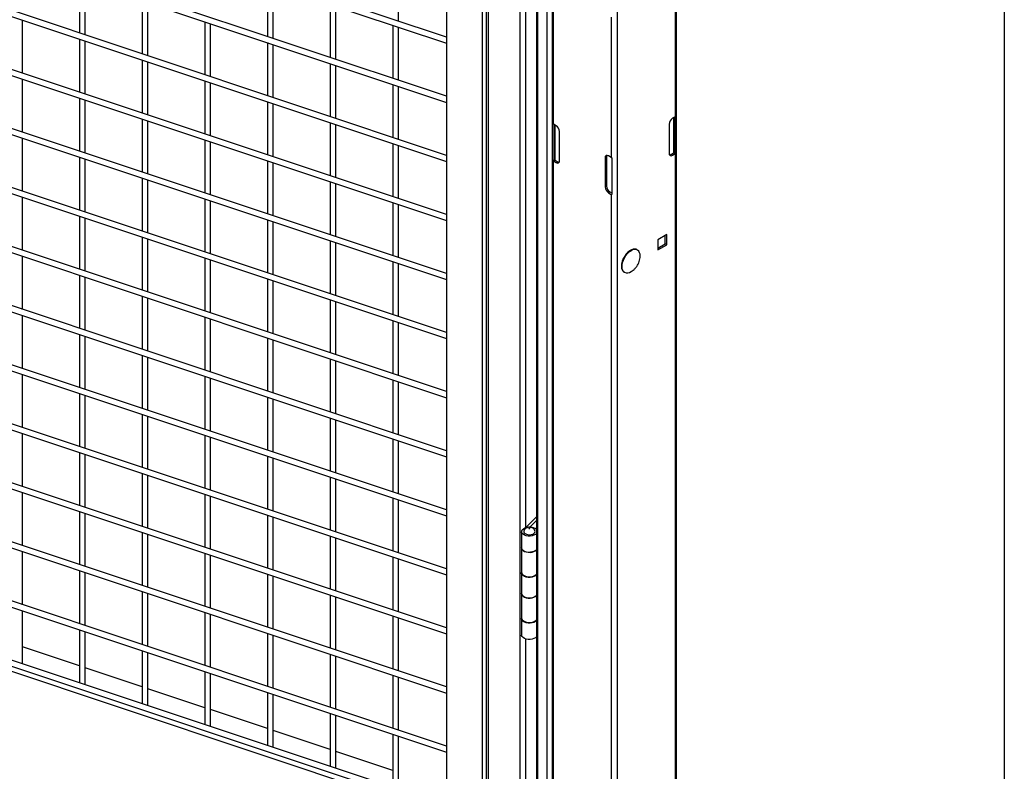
# Model space of a CAD drawing. Header units: inches. Extents: x 0.2 to 10.8, y 0.2 to 8.2.
# Tile 49 of 57: x 9.6 to 10.8, y 5.3 to 6.2. Entities that reach past the tile are written whole.
import ezdxf

# ---------------------------------------------------------------- set-up
doc = ezdxf.new("R2010")
doc.units = ezdxf.units.IN
doc.header["$MEASUREMENT"] = 0
doc.layers.add('TEXT', color=140, linetype='Continuous', lineweight=25)

msp = doc.modelspace()

# ---------------------------------------------------------------- linework, layer by layer
for p, q in [((10.37236, 3.71284), (10.37236, 6.94924)), ((10.30431, 3.67236), (10.30431, 6.90876)), ((10.10763, 6.15416), (8.62065, 6.64976)), ((8.61977, 6.64303), (10.10763, 6.14713)), ((10.22919, 6.62068), (10.22919, 3.71284)), ((10.10763, 6.08611), (8.62065, 6.58172)), ((8.61977, 6.57499), (10.10763, 6.07908)), ((10.15315, 6.57321), (10.15315, 3.91945)), ((10.15575, 3.91684), (10.15575, 6.5706)), ((10.19183, 6.55857), (10.19183, 3.90482)), ((10.10763, 6.54411), (10.10763, 3.97676)), ((10.21099, 6.5516), (10.21099, 3.89784)), ((10.21261, 3.89558), (10.21261, 6.54934)), ((10.22322, 6.54322), (10.22322, 3.88946)), ((10.14858, 6.53046), (10.14858, 3.96311)), ((10.10763, 6.01807), (8.62065, 6.51367)), ((8.61977, 6.50694), (10.10763, 6.01104)), ((10.10763, 5.95002), (8.62065, 6.44563)), ((8.61977, 6.4389), (10.10763, 5.94299)), ((10.10763, 5.88198), (8.62065, 6.37758)), ((8.61977, 6.37085), (10.10763, 5.87495)), ((10.10763, 5.81393), (8.62065, 6.30954)), ((8.61977, 6.30281), (10.10763, 5.8069)), ((10.10763, 5.74589), (8.62065, 6.24149)), ((8.61977, 6.23476), (10.10763, 5.73886)), ((10.05219, 6.17264), (10.05219, 6.23365)), ((9.68468, 6.22005), (9.68468, 6.15904)), ((9.69134, 6.15681), (9.69134, 6.21783)), ((9.90118, 6.21594), (9.90118, 6.15492)), ((10.23065, 6.0541), (10.23065, 6.21571)), ((10.3709, 6.22422), (10.3709, 6.06261)), ((9.90785, 6.1527), (9.90785, 6.21372)), ((10.19895, 5.58961), (10.19895, 6.20937)), ((9.75685, 6.196), (9.75685, 6.13498)), ((9.76351, 6.13276), (9.76351, 6.19378)), ((9.97335, 6.19188), (9.97335, 6.13087)), ((9.98002, 6.12864), (9.98002, 6.18966)), ((10.10763, 5.67784), (8.62065, 6.17345)), ((9.61918, 6.11282), (9.61918, 6.17384)), ((9.82902, 6.17195), (9.82902, 6.11093)), ((10.29724, 6.17727), (10.29724, 6.01566)), ((8.61977, 6.16672), (10.10763, 5.67081)), ((9.83568, 6.10871), (9.83568, 6.16972)), ((10.04552, 6.16783), (10.04552, 6.10681)), ((10.05219, 6.10459), (10.05219, 6.16561)), ((9.68468, 6.15201), (9.68468, 6.09099)), ((9.69134, 6.08877), (9.69134, 6.14979)), ((9.90118, 6.14789), (9.90118, 6.08687)), ((9.90785, 6.08465), (9.90785, 6.14567)), ((9.75685, 6.12796), (9.75685, 6.06694)), ((9.76351, 6.06472), (9.76351, 6.12573)), ((9.97335, 6.12384), (9.97335, 6.06282)), ((9.98002, 6.0606), (9.98002, 6.12162)), ((10.10763, 5.6098), (8.62065, 6.1054)), ((9.61918, 6.04478), (9.61918, 6.1058)), ((9.82902, 6.1039), (9.82902, 6.04288)), ((8.61977, 6.09867), (10.10763, 5.60277)), ((9.83568, 6.04066), (9.83568, 6.10168)), ((10.04552, 6.09979), (10.04552, 6.03877)), ((10.05219, 6.03655), (10.05219, 6.09756)), ((9.68468, 6.08396), (9.68468, 6.02295)), ((9.69134, 6.02072), (9.69134, 6.08174)), ((9.90118, 6.07985), (9.90118, 6.01883)), ((9.90785, 6.01661), (9.90785, 6.07763)), ((9.75685, 6.05991), (9.75685, 5.99889)), ((9.76351, 5.99667), (9.76351, 6.05769)), ((10.3709, 6.06261), (10.36766, 6.06074)), ((10.36919, 6.02107), (10.36919, 6.06162)), ((10.36968, 6.06191), (10.36968, 6.02146)), ((10.37144, 6.06298), (10.37144, 6.02045)), ((9.97335, 6.05579), (9.97335, 5.99478)), ((9.98002, 5.99255), (9.98002, 6.05357)), ((10.23011, 6.01194), (10.23011, 6.05447)), ((10.2339, 6.05223), (10.23065, 6.0541)), ((10.23187, 6.01296), (10.23187, 6.0534)), ((10.23236, 6.05312), (10.23236, 6.01256)), ((10.23773, 6.01192), (10.23773, 6.0456)), ((10.36383, 6.0541), (10.36383, 6.02042)), ((10.10763, 5.54175), (8.62065, 6.03736)), ((9.61918, 5.97673), (9.61918, 6.03775)), ((9.82902, 6.03586), (9.82902, 5.97484)), ((8.61977, 6.03063), (10.10763, 5.53472)), ((9.83568, 5.97262), (9.83568, 6.03363)), ((10.04552, 6.03174), (10.04552, 5.97072)), ((10.05219, 5.9685), (10.05219, 6.02952)), ((9.68468, 6.01592), (9.68468, 5.9549)), ((9.69134, 5.95268), (9.69134, 6.0137)), ((9.90118, 6.0118), (9.90118, 5.95078)), ((10.23011, 6.01194), (10.23187, 6.01296)), ((10.23065, 5.03343), (10.23065, 6.01158)), ((10.23065, 6.01158), (10.2339, 6.0097)), ((10.23236, 6.01256), (10.2356, 6.01069)), ((10.29188, 6.01631), (10.29017, 6.01532)), ((10.29017, 6.01532), (10.29017, 5.98164)), ((10.29188, 6.01631), (10.29188, 5.98263)), ((10.29724, 6.01566), (10.294, 6.01754)), ((10.29788, 6.01535), (10.29788, 5.97282)), ((10.36595, 6.0192), (10.36919, 6.02107)), ((10.36766, 6.01821), (10.36595, 6.0192)), ((10.36766, 6.01821), (10.3709, 6.02008)), ((10.37144, 6.02045), (10.36968, 6.02146)), ((10.3709, 6.02008), (10.3709, 5.04193)), ((9.90785, 5.94856), (9.90785, 6.00958)), ((10.2339, 6.0097), (10.2356, 6.01069)), ((9.75685, 5.99186), (9.75685, 5.93085)), ((9.76351, 5.92863), (9.76351, 5.98964)), ((9.97335, 5.98775), (9.97335, 5.92673)), ((9.98002, 5.92451), (9.98002, 5.98553)), ((10.29017, 5.98164), (10.29188, 5.98263)), ((10.10763, 5.47371), (8.62065, 5.96931)), ((9.61918, 5.90869), (9.61918, 5.96971)), ((9.82902, 5.96781), (9.82902, 5.90679)), ((10.29571, 5.97599), (10.294, 5.97501)), ((10.294, 5.97501), (10.29724, 5.97314)), ((10.29571, 5.97599), (10.29788, 5.97474)), ((10.29724, 5.97314), (10.29724, 4.99499)), ((8.61977, 5.96258), (10.10763, 5.46668)), ((9.83568, 5.90457), (9.83568, 5.96559)), ((10.04552, 5.9637), (10.04552, 5.90268)), ((10.05219, 5.90046), (10.05219, 5.96147)), ((9.68468, 5.94787), (9.68468, 5.88686)), ((9.69134, 5.88463), (9.69134, 5.94565)), ((9.90118, 5.94376), (9.90118, 5.88274)), ((9.90785, 5.88052), (9.90785, 5.94154)), ((9.75685, 5.92382), (9.75685, 5.8628)), ((9.76351, 5.86058), (9.76351, 5.9216)), ((10.36108, 5.9267), (10.35095, 5.92085)), ((10.35095, 5.92085), (10.35095, 5.90916)), ((10.35937, 5.91599), (10.35937, 5.92571)), ((10.36108, 5.91501), (10.36108, 5.9267)), ((9.97335, 5.9197), (9.97335, 5.85869)), ((9.98002, 5.85646), (9.98002, 5.91748)), ((10.35095, 5.91113), (10.35937, 5.91599)), ((10.35095, 5.90916), (10.36108, 5.91501)), ((10.36108, 5.91501), (10.35937, 5.91599)), ((10.10763, 5.40566), (8.62065, 5.90127)), ((9.61918, 5.84064), (9.61918, 5.90166)), ((9.82902, 5.89977), (9.82902, 5.83875)), ((8.61977, 5.89454), (10.10763, 5.39863)), ((9.83568, 5.83653), (9.83568, 5.89754)), ((10.04552, 5.89565), (10.04552, 5.83463)), ((10.05219, 5.83241), (10.05219, 5.89343)), ((9.68468, 5.87983), (9.68468, 5.81881)), ((9.69134, 5.81659), (9.69134, 5.87761)), ((9.90118, 5.87571), (9.90118, 5.81469)), ((9.90785, 5.81247), (9.90785, 5.87349)), ((9.75685, 5.85577), (9.75685, 5.79476)), ((9.76351, 5.79253), (9.76351, 5.85355)), ((9.97335, 5.85166), (9.97335, 5.79064)), ((9.98002, 5.78842), (9.98002, 5.84944)), ((10.10763, 5.33762), (8.62065, 5.83322)), ((9.61918, 5.7726), (9.61918, 5.83362)), ((9.82902, 5.83172), (9.82902, 5.7707)), ((8.61977, 5.82649), (10.10763, 5.33059)), ((9.83568, 5.76848), (9.83568, 5.8295)), ((10.04552, 5.82761), (10.04552, 5.76659)), ((10.05219, 5.76437), (10.05219, 5.82538)), ((9.68468, 5.81178), (9.68468, 5.75077)), ((9.69134, 5.74854), (9.69134, 5.80956)), ((9.90118, 5.80767), (9.90118, 5.74665)), ((9.90785, 5.74443), (9.90785, 5.80545)), ((9.75685, 5.78773), (9.75685, 5.72671)), ((9.76351, 5.72449), (9.76351, 5.78551)), ((9.97335, 5.78361), (9.97335, 5.7226)), ((9.98002, 5.72037), (9.98002, 5.78139)), ((10.10763, 5.26957), (8.62065, 5.76518)), ((9.61918, 5.70455), (9.61918, 5.76557)), ((9.82902, 5.76368), (9.82902, 5.70266)), ((8.61915, 5.75271), (10.10763, 5.2566)), ((8.61977, 5.75845), (10.10763, 5.26254)), ((9.83568, 5.70044), (9.83568, 5.76145)), ((10.04552, 5.75956), (10.04552, 5.69854)), ((10.05219, 5.69632), (10.05219, 5.75734)), ((9.68468, 5.74374), (9.68468, 5.68272)), ((9.69134, 5.6805), (9.69134, 5.74152)), ((9.90118, 5.73962), (9.90118, 5.6786)), ((9.90785, 5.67638), (9.90785, 5.7374)), ((9.75685, 5.71968), (9.75685, 5.65867)), ((9.76351, 5.65644), (9.76351, 5.71746)), ((9.97335, 5.71557), (9.97335, 5.65455)), ((9.98002, 5.65233), (9.98002, 5.71335)), ((9.61918, 5.63651), (9.61918, 5.69752)), ((9.82902, 5.69563), (9.82902, 5.63461)), ((9.83568, 5.63239), (9.83568, 5.69341)), ((10.04552, 5.69152), (10.04552, 5.6305)), ((10.05219, 5.62828), (10.05219, 5.68929)), ((9.68468, 5.67569), (9.68468, 5.61468)), ((9.69134, 5.61245), (9.69134, 5.67347)), ((9.90118, 5.67158), (9.90118, 5.61056)), ((9.90785, 5.60834), (9.90785, 5.66936)), ((9.75685, 5.65164), (9.75685, 5.59062)), ((9.76351, 5.5884), (9.76351, 5.64942)), ((9.97335, 5.64752), (9.97335, 5.58651)), ((9.98002, 5.58428), (9.98002, 5.6453)), ((9.61918, 5.56846), (9.61918, 5.62948)), ((9.82902, 5.62759), (9.82902, 5.56657)), ((9.83568, 5.56435), (9.83568, 5.62536)), ((10.04552, 5.62347), (10.04552, 5.56245)), ((10.05219, 5.56023), (10.05219, 5.62125)), ((9.68468, 5.60765), (9.68468, 5.54663)), ((9.69134, 5.54441), (9.69134, 5.60543)), ((9.90118, 5.60353), (9.90118, 5.54251)), ((9.90785, 5.54029), (9.90785, 5.60131)), ((10.21099, 5.60165), (10.19882, 5.58947)), ((10.21099, 5.59725), (10.20338, 5.58964)), ((9.75685, 5.58359), (9.75685, 5.52258)), ((9.76351, 5.52035), (9.76351, 5.58137)), ((10.19399, 5.58458), (10.19399, 5.56587)), ((9.97335, 5.57948), (9.97335, 5.51846)), ((9.98002, 5.51624), (9.98002, 5.57726)), ((9.61918, 5.50042), (9.61918, 5.56143)), ((9.82902, 5.55954), (9.82902, 5.49852)), ((10.19399, 5.56587), (10.19399, 5.5378)), ((9.83568, 5.4963), (9.83568, 5.55732)), ((10.04552, 5.55542), (10.04552, 5.49441)), ((10.05219, 5.49219), (10.05219, 5.5532)), ((9.68468, 5.5396), (9.68468, 5.47859)), ((9.69134, 5.47636), (9.69134, 5.53738)), ((9.90118, 5.53549), (9.90118, 5.47447)), ((10.19399, 5.53695), (10.19399, 5.51313)), ((9.90785, 5.47225), (9.90785, 5.53327)), ((9.75685, 5.51555), (9.75685, 5.45453)), ((9.76351, 5.45231), (9.76351, 5.51333)), ((10.19399, 5.51313), (10.19399, 5.48507)), ((9.97335, 5.51143), (9.97335, 5.45042)), ((9.98002, 5.44819), (9.98002, 5.50921)), ((9.61918, 5.43237), (9.61918, 5.49339)), ((9.82902, 5.4915), (9.82902, 5.43048)), ((9.83568, 5.42826), (9.83568, 5.48927)), ((10.04552, 5.48738), (10.04552, 5.42636)), ((10.05219, 5.42414), (10.05219, 5.48516)), ((10.19399, 5.48422), (10.19399, 5.4655)), ((9.68468, 5.47156), (9.68468, 5.41054)), ((9.69134, 5.40832), (9.69134, 5.46934)), ((9.90118, 5.46744), (9.90118, 5.40642)), ((9.90785, 5.4042), (9.90785, 5.46522)), ((10.19895, 4.70502), (10.19895, 5.46087)), ((9.68468, 5.42986), (9.61918, 5.45169)), ((9.75685, 5.4475), (9.75685, 5.38649)), ((9.76351, 5.38426), (9.76351, 5.44528)), ((9.97335, 5.44339), (9.97335, 5.38237)), ((9.98002, 5.38015), (9.98002, 5.44117)), ((9.75685, 5.4058), (9.69134, 5.42764)), ((9.82902, 5.42345), (9.82902, 5.36243)), ((9.83568, 5.36021), (9.83568, 5.42123)), ((10.04552, 5.41933), (10.04552, 5.35832)), ((10.05219, 5.3561), (10.05219, 5.41711)), ((9.82902, 5.38175), (9.76351, 5.40358)), ((9.90118, 5.3994), (9.90118, 5.33838)), ((9.90785, 5.33616), (9.90785, 5.39718)), ((9.90118, 5.3577), (9.83568, 5.37953)), ((9.97335, 5.37534), (9.97335, 5.31433)), ((9.98002, 5.3121), (9.98002, 5.37312)), ((9.97335, 5.33364), (9.90785, 5.35547)), ((10.04552, 5.35129), (10.04552, 5.29027)), ((10.05219, 5.28805), (10.05219, 5.34907)), ((10.04552, 5.30959), (9.98002, 5.33142))]:
    msp.add_line(p, q)
at = {"flags": 128}
for points in [[(10.31252, 5.88348), (10.31182, 5.88401), (10.31071, 5.88544), (10.30997, 5.8873), (10.30965, 5.88953), (10.30976, 5.89203), (10.31029, 5.89469), (10.31122, 5.89742), (10.31251, 5.90009), (10.31411, 5.90261), (10.31596, 5.90486), (10.31798, 5.90675), (10.32008, 5.90821)], [(10.21099, 5.58231), (10.20995, 5.58135), (10.20825, 5.58042), (10.20619, 5.57976), (10.20391, 5.57944), (10.20156, 5.57947), (10.19931, 5.57986), (10.1973, 5.58056), (10.19569, 5.58155), (10.19457, 5.58274), (10.19403, 5.58406), (10.1941, 5.58542), (10.19479, 5.58672), (10.19603, 5.58787), (10.19774, 5.58879), (10.19774, 5.58879)], [(10.19667, 5.58579), (10.19655, 5.58548), (10.19648, 5.58436), (10.19698, 5.58328), (10.19802, 5.58233), (10.19949, 5.5816), (10.20127, 5.58115), (10.2032, 5.58103), (10.2051, 5.58124), (10.20682, 5.58177), (10.20819, 5.58256), (10.20909, 5.58355), (10.20945, 5.58465), (10.20923, 5.58576), (10.20923, 5.58576)], [(10.19399, 5.56587), (10.19403, 5.56535), (10.19457, 5.56403), (10.19569, 5.56284), (10.1973, 5.56185), (10.19931, 5.56114), (10.20156, 5.56076), (10.20391, 5.56073), (10.20619, 5.56105), (10.20825, 5.5617), (10.20995, 5.56264), (10.21099, 5.5636)], [(10.21099, 5.5636), (10.21023, 5.56286), (10.20863, 5.56187), (10.20663, 5.56116), (10.20438, 5.56076), (10.20203, 5.56072), (10.19975, 5.56104), (10.19768, 5.56168), (10.19598, 5.56262), (10.19475, 5.56378), (10.19409, 5.56508), (10.19399, 5.56587)], [(10.19399, 5.5378), (10.19409, 5.53701), (10.19475, 5.53571), (10.19598, 5.53455), (10.19768, 5.53362), (10.19975, 5.53297), (10.20203, 5.53266), (10.20438, 5.5327), (10.20663, 5.53309), (10.20863, 5.5338), (10.21023, 5.53479), (10.21099, 5.53553)], [(10.21099, 5.53468), (10.20995, 5.53372), (10.20825, 5.53278), (10.20619, 5.53213), (10.20391, 5.53181), (10.20156, 5.53184), (10.19931, 5.53222), (10.1973, 5.53293), (10.19569, 5.53392), (10.19457, 5.53511), (10.19403, 5.53643), (10.19402, 5.53738)], [(10.19399, 5.51313), (10.19403, 5.51262), (10.19457, 5.5113), (10.19569, 5.5101), (10.1973, 5.50912), (10.19931, 5.50841), (10.20156, 5.50803), (10.20391, 5.50799), (10.20619, 5.50831), (10.20825, 5.50897), (10.20995, 5.50991), (10.21099, 5.51086)], [(10.21099, 5.51086), (10.21023, 5.51013), (10.20863, 5.50914), (10.20663, 5.50842), (10.20438, 5.50803), (10.20203, 5.50799), (10.19975, 5.5083), (10.19768, 5.50895), (10.19598, 5.50988), (10.19475, 5.51104), (10.19409, 5.51234), (10.19399, 5.51313)], [(10.19399, 5.48507), (10.19409, 5.48427), (10.19475, 5.48297), (10.19598, 5.48181), (10.19768, 5.48088), (10.19975, 5.48023), (10.20203, 5.47992), (10.20438, 5.47996), (10.20663, 5.48035), (10.20863, 5.48107), (10.21023, 5.48206), (10.21099, 5.48279)], [(10.21099, 5.48194), (10.20995, 5.48099), (10.20825, 5.48005), (10.20619, 5.4794), (10.20391, 5.47907), (10.20156, 5.47911), (10.19931, 5.47949), (10.1973, 5.4802), (10.19569, 5.48118), (10.19457, 5.48238), (10.19403, 5.4837), (10.19402, 5.48464)], [(10.21099, 5.46323), (10.20995, 5.46228), (10.20825, 5.46134), (10.20619, 5.46068), (10.20391, 5.46036), (10.20156, 5.46039), (10.19931, 5.46078), (10.1973, 5.46149), (10.19569, 5.46247), (10.19457, 5.46366), (10.19403, 5.46498), (10.19399, 5.4655)]]:
    msp.add_lwpolyline(points, dxfattribs=at)
for centre, radius, start, end in [((10.37214, 6.05373), 0.00832, 122.60548, 177.39452), ((10.36884, 6.0662), 0.00413, 299.80108, 308.86945), ((10.23271, 6.05769), 0.00413, 231.13055, 240.19892), ((10.22941, 6.04522), 0.00832, 2.60548, 57.39452), ((10.23271, 6.01516), 0.00413, 231.13055, 240.19892), ((10.23327, 6.01419), 0.00187, 221.37841, 240.84018), ((10.23539, 6.01154), 0.00237, 230.79671, 9.21404), ((10.2925, 6.0157), 0.00237, 50.79671, 189.21404), ((10.29525, 6.01645), 0.00337, 151.50744, 182.33558), ((10.29988, 6.02027), 0.00531, 240.15548, 247.82929), ((10.36616, 6.02004), 0.00237, 170.78596, 309.20329), ((10.36414, 6.02205), 0.00337, 271.51091, 302.33246), ((10.36828, 6.0227), 0.00187, 299.15982, 318.62159), ((10.36884, 6.02367), 0.00413, 299.80108, 308.86945), ((10.23741, 6.01354), 0.00337, 237.66754, 268.48909), ((10.29849, 5.98202), 0.00832, 182.60548, 237.39452), ((10.30019, 5.98301), 0.00832, 182.60548, 237.39452), ((10.29988, 5.97774), 0.00531, 240.15548, 247.82929), ((10.3244, 5.9022), 0.00741, 66.04737, 125.74752), ((10.32314, 5.9029), 0.00742, 353.44942, 54.88678), ((10.3158, 5.89002), 0.00732, 243.39002, 307.22585), ((10.19656, 5.59184), 0.00327, 291.24158, 313.61822), ((10.20403, 5.57977), 0.00994, 45.49772, 89.01168)]:
    msp.add_arc(centre, radius, start, end)
for points, knots in [([(10.3269, 5.90944), (10.32653, 5.90962), (10.32568, 5.91004), (10.32414, 5.91017), (10.32242, 5.90995), (10.32078, 5.90942), (10.31974, 5.90884), (10.31928, 5.90858)], [0, 0, 0, 0, 0.1726852, 0.3954465, 0.615352, 0.8302513, 1, 1, 1, 1]), ([(10.31195, 5.90085), (10.3115, 5.90001), (10.31087, 5.89884), (10.31015, 5.89707), (10.30964, 5.89556), (10.30921, 5.8938), (10.30894, 5.89201), (10.30887, 5.89025), (10.30901, 5.88857), (10.30939, 5.887), (10.31001, 5.88559), (10.31088, 5.88436), (10.31167, 5.88379), (10.31206, 5.8835)], [0, 0, 0, 0, 0.123575, 0.1732757, 0.2549855, 0.3384306, 0.4266088, 0.5172255, 0.6096389, 0.7036287, 0.7995375, 0.898557, 1, 1, 1, 1]), ([(10.31928, 5.90858), (10.31917, 5.90852), (10.31852, 5.90819), (10.3173, 5.90726), (10.31581, 5.90594), (10.31455, 5.90457), (10.31326, 5.90296), (10.31246, 5.90168), (10.31195, 5.90085)], [0, 0, 0, 0, 0.0388427, 0.2372965, 0.4493152, 0.6063379, 0.7453408, 1, 1, 1, 1]), ([(10.32023, 5.88425), (10.32061, 5.88446), (10.32183, 5.88515), (10.3237, 5.88669), (10.32581, 5.88887), (10.3276, 5.89142), (10.32904, 5.89426), (10.33, 5.89734), (10.33049, 5.89997), (10.33046, 5.90155), (10.33045, 5.90205)], [0, 0, 0, 0, 0.0599941, 0.1956075, 0.3367103, 0.4817148, 0.6294917, 0.779291, 0.9306537, 1, 1, 1, 1]), ([(10.20294, 5.58966), (10.20229, 5.58961), (10.20135, 5.58954), (10.20003, 5.58908), (10.19891, 5.58849), (10.19777, 5.58748), (10.19699, 5.58655), (10.19676, 5.58592), (10.19672, 5.5858)], [0, 0, 0, 0, 0.2528816, 0.3608469, 0.5425524, 0.7381533, 0.9512299, 1, 1, 1, 1]), ([(10.20244, 5.58811), (10.20237, 5.58827), (10.20253, 5.58844), (10.20309, 5.58852), (10.20337, 5.58843), (10.20345, 5.58827)], [0, 0, 0, 0, 0.5, 0.5, 1, 1, 1, 1]), ([(10.20345, 5.58827), (10.20352, 5.58811), (10.20336, 5.58794), (10.2028, 5.58785), (10.20252, 5.58795), (10.20244, 5.58811)], [0, 0, 0, 0, 0.5, 0.5, 1, 1, 1, 1]), ([(10.20916, 5.58576), (10.20901, 5.58609), (10.20862, 5.58696), (10.20755, 5.58806), (10.20628, 5.5889), (10.20499, 5.5894), (10.20392, 5.58963), (10.20321, 5.58965), (10.20294, 5.58966)], [0, 0, 0, 0, 0.1413234, 0.3652818, 0.579709, 0.7262913, 0.8983728, 1, 1, 1, 1])]:
    msp.add_open_spline(points, degree=3, knots=knots)
at = {"layer": 'TEXT'}
msp.add_line((10.75, 8.25), (10.75, 0.25), dxfattribs=at)

doc.saveas('drawing.dxf')
